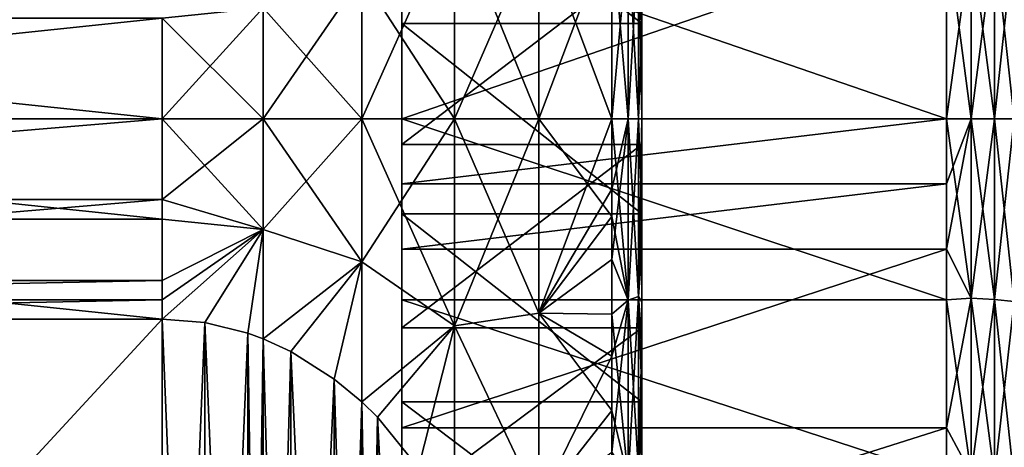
# Model space of a CAD drawing. Header units: metres. Extents: x -82 to 67, y -109 to 109.
# Tile 194 of 216: x -39.21 to -31, y 73.76 to 77.32. Entities that reach past the tile are written whole.
import ezdxf

# ---------------------------------------------------------------- set-up
doc = ezdxf.new("R2010")
doc.units = ezdxf.units.M
doc.layers.add('solid_21_382_010_XXX', color=7, linetype='CONTINUOUS')

msp = doc.modelspace()

# ---------------------------------------------------------------- linework, layer by layer
at = {"layer": 'solid_21_382_010_XXX'}
for points in [[(-36.02, 78.858688, -28.765759), (-34.02, 78.858803, -28.765785), (-34.02, 77.292244, -28.529648)], [(-36.02, 77.292168, -28.529642), (-36.02, 78.858688, -28.765759), (-34.02, 77.292244, -28.529648)], [(-36.02, 78.061577, -28.739521), (-36.02, 78.858688, -28.765759), (-36.02, 77.292168, -28.529642)], [(-34.02, 77.292244, -28.529648), (-34.02, 78.858803, -28.765785), (-34.02, 78.079147, -28.572021)], [(-36.355373, 77.691711, -51.758797), (-35.582645, 78.226158, -51.344624), (-35.582645, 76.500084, -51.465698)], [(-35.582645, 78.226112, -26.85537), (-36.355373, 76.5, -26.385233), (-35.582645, 76.5, -26.734303)], [(-35.582645, 78.226112, -26.85537), (-36.355373, 77.691673, -26.4412), (-36.355373, 76.5, -26.385233)], [(-35.582645, 78.226158, -51.344624), (-34.880013, 76.500084, -50.991077), (-35.582645, 76.500084, -51.465698)], [(-34.880013, 78.119247, -50.88031), (-34.880013, 76.500084, -50.991077), (-35.582645, 78.226158, -51.344624)], [(-34.880013, 78.119164, -27.319677), (-35.582645, 78.226112, -26.85537), (-35.582645, 76.5, -26.734303)], [(-31.48188, 78.061592, -28.739525), (-36.02, 78.061577, -28.739521), (-36.02, 76.5, -28.622499)], [(-31.48188, 76.5, -28.622499), (-31.48188, 78.061592, -28.739525), (-36.02, 76.5, -28.622499)], [(-36.02, 76.5, -28.622499), (-36.02, 78.061577, -28.739521), (-36.02, 77.292168, -28.529642)], [(-36.02, 78.061569, -49.46048), (-36.02, 76.5, -49.577499), (-36.02, 77.813576, -49.61829)], [(-31.48188, 76.499985, -49.577499), (-36.02, 76.5, -49.577499), (-36.02, 78.061569, -49.46048)], [(-31.48188, 78.061508, -49.460487), (-31.48188, 76.499985, -49.577499), (-36.02, 78.061569, -49.46048)], [(-34.880013, 78.119164, -27.319677), (-35.582645, 76.5, -26.734303), (-34.880013, 76.5, -27.208923)], [(-34.880013, 78.119247, -50.88031), (-34.269932, 76.500076, -50.407112), (-34.880013, 76.500084, -50.991077)], [(-34.27, 78.106552, -50.292477), (-34.269932, 76.500076, -50.407112), (-34.880013, 78.119247, -50.88031)], [(-34.27, 78.106476, -27.907513), (-34.880013, 78.119164, -27.319677), (-34.880013, 76.5, -27.208923)], [(-34.27, 78.106476, -27.907513), (-34.880013, 76.5, -27.208923), (-34.269932, 76.5, -27.792887)], [(-34.133831, 76.500076, -50.209114), (-34.269932, 76.500076, -50.407112), (-34.27, 78.106552, -50.292477)], [(-34.133831, 78.012764, -50.105633), (-34.133831, 76.500076, -50.209114), (-34.27, 78.106552, -50.292477)], [(-34.133831, 78.012688, -28.094357), (-34.27, 78.106476, -27.907513), (-34.269932, 76.5, -27.792887)], [(-34.02, 77.288582, -28.483498), (-34.02, 78.079147, -28.572021), (-34.048801, 77.98204, -28.317356)], [(-34.02, 78.079124, -49.627983), (-34.02, 77.288589, -49.716503), (-34.048801, 77.982117, -49.882633)], [(-34.02, 77.292244, -28.529648), (-34.02, 78.079147, -28.572021), (-34.02, 77.288582, -28.483498)], [(-34.02, 77.813583, -49.61829), (-34.02, 77.288589, -49.716503), (-34.02, 78.079124, -49.627983)], [(-31.274818, 77.994987, -28.702162), (-31.48188, 78.061592, -28.739525), (-31.48188, 76.5, -28.622499)], [(-31.274818, 76.499924, -49.604763), (-31.48188, 76.499985, -49.577499), (-31.48188, 78.061508, -49.460487)], [(-31.274818, 77.994911, -49.497849), (-31.274818, 76.499924, -49.604763), (-31.48188, 78.061508, -49.460487)], [(-34.133831, 76.5, -27.990887), (-34.133831, 78.012688, -28.094357), (-34.269932, 76.5, -27.792887)], [(-34.048801, 76.500076, -49.984016), (-34.133831, 76.500076, -50.209114), (-34.133831, 78.012764, -50.105633)], [(-34.048801, 77.982117, -49.882633), (-34.048801, 76.500076, -49.984016), (-34.133831, 78.012764, -50.105633)], [(-34.048801, 77.98204, -28.317356), (-34.133831, 78.012688, -28.094357), (-34.133831, 76.5, -27.990887)], [(-34.048801, 77.98204, -28.317356), (-34.133831, 76.5, -27.990887), (-34.048801, 76.5, -28.215982)], [(-34.02, 76.5, -49.745609), (-34.048801, 76.500076, -49.984016), (-34.048801, 77.982117, -49.882633)], [(-34.02, 77.288589, -49.716503), (-34.02, 76.5, -49.745609), (-34.048801, 77.982117, -49.882633)], [(-34.02, 77.288582, -28.483498), (-34.048801, 77.98204, -28.317356), (-34.048801, 76.5, -28.215982)], [(-31.274818, 77.994987, -28.702162), (-31.48188, 76.5, -28.622499), (-31.274818, 76.5, -28.59524)], [(-31.081686, 78.006378, -28.622948), (-31.274818, 76.5, -28.59524), (-31.081686, 76.5, -28.515209)], [(-31.274818, 77.994987, -28.702162), (-31.274818, 76.5, -28.59524), (-31.081686, 78.006378, -28.622948)], [(-31.274818, 77.994911, -49.497849), (-31.081686, 78.006302, -49.577065), (-31.081686, 76.499924, -49.684792)], [(-31.274818, 77.994911, -49.497849), (-31.081686, 76.499924, -49.684792), (-31.274818, 76.499924, -49.604763)], [(-30.915884, 78.024498, -28.496908), (-31.081686, 76.5, -28.515209), (-30.915884, 76.5, -28.387875)], [(-31.081686, 78.006378, -28.622948), (-31.081686, 76.5, -28.515209), (-30.915884, 78.024498, -28.496908)], [(-31.081686, 78.006302, -49.577065), (-30.915884, 78.024422, -49.703102), (-30.915884, 76.499924, -49.812126)], [(-31.081686, 78.006302, -49.577065), (-30.915884, 76.499924, -49.812126), (-31.081686, 76.499924, -49.684792)], [(-36.02, 76.283646, -49.697788), (-34.02, 76.283646, -49.697788), (-34.02, 77.813583, -49.61829)], [(-36.02, 77.813576, -49.61829), (-36.02, 76.283646, -49.697788), (-34.02, 77.813583, -49.61829)], [(-36.02, 76.5, -49.577499), (-36.02, 76.283646, -49.697788), (-36.02, 77.813576, -49.61829)], [(-34.02, 77.813583, -49.61829), (-34.02, 76.283646, -49.697788), (-34.02, 77.288589, -49.716503)], [(-37.175976, 77.423599, -51.995213), (-36.355373, 77.691711, -51.758797), (-36.355373, 76.500092, -51.814766)], [(-36.355373, 77.691673, -26.4412), (-37.175976, 76.5, -26.171753), (-36.355373, 76.5, -26.385233)], [(-36.355373, 77.691673, -26.4412), (-37.175976, 77.423553, -26.204782), (-37.175976, 76.5, -26.171753)], [(-36.355373, 77.691711, -51.758797), (-35.582645, 76.500084, -51.465698), (-36.355373, 76.500092, -51.814766)], [(-37.175976, 77.423599, -51.995213), (-37.175976, 76.500092, -52.028248), (-38.02, 77.336746, -52.073044)], [(-37.175976, 77.423553, -26.204782), (-38.02, 77.336731, -26.126955), (-38.02, 76.5, -26.1)], [(-37.175976, 77.423553, -26.204782), (-38.02, 76.5, -26.1), (-37.175976, 76.5, -26.171753)], [(-37.175976, 77.423599, -51.995213), (-36.355373, 76.500092, -51.814766), (-37.175976, 76.500092, -52.028248)], [(-38.02, 77.336746, -52.073044), (-38.02, 76.500046, -52.099998), (-46.02, 77.336678, -52.073048)], [(-38.02, 77.336731, -26.126955), (-46.02, 77.336731, -26.126955), (-46.02, 76.5, -26.1)], [(-38.02, 76.5, -26.1), (-38.02, 77.336731, -26.126955), (-46.02, 76.5, -26.1)], [(-38.02, 76.500046, -52.099998), (-46.02, 76.5, -52.099998), (-46.02, 77.336678, -52.073048)], [(-37.175976, 76.500092, -52.028248), (-38.02, 76.500046, -52.099998), (-38.02, 77.336746, -52.073044)], [(-36.02, 77.292168, -28.529642), (-34.02, 77.292244, -28.529648), (-34.02, 75.707832, -28.529642)], [(-36.02, 75.707756, -28.529648), (-36.02, 77.292168, -28.529642), (-34.02, 75.707832, -28.529642)], [(-36.02, 74.141197, -28.765785), (-36.02, 77.292168, -28.529642), (-36.02, 75.707756, -28.529648)], [(-36.02, 75.956306, -28.636616), (-36.02, 77.292168, -28.529642), (-36.02, 74.141197, -28.765785)], [(-36.02, 75.956306, -28.636616), (-36.02, 76.5, -28.622499), (-36.02, 77.292168, -28.529642)], [(-34.02, 77.288582, -28.483498), (-34.048801, 76.5, -28.215982), (-34.02, 76.500008, -28.454391)], [(-34.02, 77.292244, -28.529648), (-34.02, 77.288582, -28.483498), (-34.02, 76.500008, -28.454391)], [(-34.02, 77.292244, -28.529648), (-34.02, 76.500008, -28.454391), (-34.02, 75.947578, -28.468575)], [(-34.02, 75.707832, -28.529642), (-34.02, 77.292244, -28.529648), (-34.02, 75.947578, -28.468575)], [(-34.02, 76.283646, -49.697788), (-34.02, 76.5, -49.745609), (-34.02, 77.288589, -49.716503)], [(-38.02, 76.500046, -52.099998), (-38.02, 75.663322, -52.073048), (-46.02, 76.5, -52.099998)], [(-38.02, 76.5, -26.1), (-46.02, 76.5, -26.1), (-46.02, 75.825409, -26.117514)], [(-38.02, 75.663322, -52.073048), (-46.02, 75.663269, -52.073044), (-46.02, 76.5, -52.099998)], [(-38.02, 75.825409, -26.117516), (-38.02, 76.5, -26.1), (-46.02, 75.825409, -26.117514)], [(-37.175976, 75.576492, -51.99522), (-38.02, 76.500046, -52.099998), (-37.175976, 76.500092, -52.028248)], [(-37.175976, 75.576492, -51.99522), (-38.02, 75.663322, -52.073048), (-38.02, 76.500046, -52.099998)], [(-37.175976, 76.5, -26.171753), (-38.02, 76.5, -26.1), (-38.02, 75.825409, -26.117516)], [(-37.175976, 75.576447, -26.204782), (-37.175976, 76.5, -26.171753), (-38.02, 75.825409, -26.117516)], [(-37.175976, 76.500092, -52.028248), (-36.355373, 76.500092, -51.814766), (-36.355377, 75.30838, -51.758804)], [(-37.175976, 75.576492, -51.99522), (-37.175976, 76.500092, -52.028248), (-36.355377, 75.30838, -51.758804)], [(-36.355373, 76.5, -26.385233), (-37.175976, 76.5, -26.171753), (-37.175976, 75.576447, -26.204782)], [(-36.355377, 75.308334, -26.441198), (-36.355373, 76.5, -26.385233), (-37.175976, 75.576447, -26.204782)], [(-36.355377, 75.30838, -51.758804), (-36.355373, 76.500092, -51.814766), (-35.582649, 74.773941, -51.344643)], [(-35.582645, 76.5, -26.734303), (-36.355373, 76.5, -26.385233), (-36.355377, 75.308334, -26.441198)], [(-35.582649, 74.773895, -26.855366), (-35.582645, 76.5, -26.734303), (-36.355377, 75.308334, -26.441198)], [(-36.355373, 76.500092, -51.814766), (-35.582645, 76.500084, -51.465698), (-35.582649, 74.773941, -51.344643)], [(-36.02, 76.5, -49.577499), (-36.02, 74.758179, -49.555912), (-36.02, 76.283646, -49.697788)], [(-36.02, 74.989647, -49.468067), (-36.02, 74.758179, -49.555912), (-36.02, 76.5, -49.577499)], [(-31.48188, 74.989639, -49.468067), (-36.02, 74.989647, -49.468067), (-36.02, 76.5, -49.577499)], [(-31.48188, 74.989639, -49.468067), (-36.02, 76.5, -49.577499), (-31.48188, 76.499985, -49.577499)], [(-31.48188, 76.5, -28.622499), (-36.02, 76.5, -28.622499), (-36.02, 75.956306, -28.636616)], [(-31.48188, 75.956306, -28.636616), (-31.48188, 76.5, -28.622499), (-36.02, 75.956306, -28.636616)], [(-35.582649, 74.773941, -51.344643), (-35.582645, 76.500084, -51.465698), (-34.880013, 74.880913, -50.880333)], [(-34.880013, 76.5, -27.208923), (-35.582645, 76.5, -26.734303), (-35.582649, 74.773895, -26.855366)], [(-34.880013, 74.880829, -27.319677), (-34.880013, 76.5, -27.208923), (-35.582649, 74.773895, -26.855366)], [(-35.582645, 76.500084, -51.465698), (-34.880013, 76.500084, -50.991077), (-34.880013, 74.880913, -50.880333)], [(-34.270004, 75.685234, -50.3778), (-34.880013, 74.880913, -50.880333), (-34.880013, 76.500084, -50.991077)], [(-34.269932, 76.500076, -50.407112), (-34.270004, 75.685234, -50.3778), (-34.880013, 76.500084, -50.991077)], [(-34.269932, 76.5, -27.792887), (-34.880013, 76.5, -27.208923), (-34.880013, 74.880829, -27.319677)], [(-34.270008, 75.913254, -27.808035), (-34.269932, 76.5, -27.792887), (-34.880013, 74.880829, -27.319677)], [(-34.133831, 76.5, -27.990887), (-34.269932, 76.5, -27.792887), (-34.270008, 75.913254, -27.808035)], [(-34.133831, 76.5, -27.990887), (-34.270008, 75.913254, -27.808035), (-34.269932, 75.328094, -27.853781)], [(-34.133831, 74.987381, -50.105652), (-34.270004, 75.685234, -50.3778), (-34.269932, 76.500076, -50.407112)], [(-34.133831, 74.987381, -50.105652), (-34.269932, 76.500076, -50.407112), (-34.133831, 76.500076, -50.209114)], [(-34.133831, 74.987305, -28.094357), (-34.133831, 76.5, -27.990887), (-34.269932, 75.328094, -27.853781)], [(-34.048801, 75.018036, -49.882652), (-34.133831, 76.500076, -50.209114), (-34.048801, 76.500076, -49.984016)], [(-34.048801, 75.018036, -49.882652), (-34.133831, 74.987381, -50.105652), (-34.133831, 76.500076, -50.209114)], [(-34.133831, 74.987305, -28.094357), (-34.048801, 76.5, -28.215982), (-34.133831, 76.5, -27.990887)], [(-34.048801, 75.01796, -28.317356), (-34.048801, 76.5, -28.215982), (-34.133831, 74.987305, -28.094357)], [(-34.02, 75.737602, -49.718414), (-34.048801, 76.500076, -49.984016), (-34.02, 76.5, -49.745609)], [(-34.02, 75.737602, -49.718414), (-34.048801, 75.018036, -49.882652), (-34.048801, 76.500076, -49.984016)], [(-34.048801, 75.01796, -28.317356), (-34.02, 76.500008, -28.454391), (-34.048801, 76.5, -28.215982)], [(-34.02, 75.947578, -28.468575), (-34.02, 76.500008, -28.454391), (-34.048801, 75.01796, -28.317356)], [(-34.02, 76.283646, -49.697788), (-34.02, 75.737602, -49.718414), (-34.02, 76.5, -49.745609)], [(-31.274818, 76.5, -28.59524), (-31.48188, 76.5, -28.622499), (-31.48188, 75.956306, -28.636616)], [(-31.274818, 76.5, -28.59524), (-31.48188, 75.956306, -28.636616), (-31.48188, 75.414078, -28.678926)], [(-31.274818, 75.00502, -28.702162), (-31.274818, 76.5, -28.59524), (-31.48188, 75.414078, -28.678926)], [(-31.274818, 75.004944, -49.497829), (-31.48188, 74.989639, -49.468067), (-31.48188, 76.499985, -49.577499)], [(-31.274818, 75.004944, -49.497829), (-31.48188, 76.499985, -49.577499), (-31.274818, 76.499924, -49.604763)], [(-31.274818, 75.00502, -28.702162), (-31.081686, 74.993629, -28.622946), (-31.081686, 76.5, -28.515209)], [(-31.274818, 75.00502, -28.702162), (-31.081686, 76.5, -28.515209), (-31.274818, 76.5, -28.59524)], [(-31.274818, 76.499924, -49.604763), (-31.081686, 76.499924, -49.684792), (-31.081686, 74.993553, -49.577042)], [(-31.274818, 75.004944, -49.497829), (-31.274818, 76.499924, -49.604763), (-31.081686, 74.993553, -49.577042)], [(-31.081686, 74.993629, -28.622946), (-30.915884, 74.97551, -28.496908), (-30.915884, 76.5, -28.387875)], [(-31.081686, 74.993629, -28.622946), (-30.915884, 76.5, -28.387875), (-31.081686, 76.5, -28.515209)], [(-31.081686, 76.499924, -49.684792), (-30.915884, 76.499924, -49.812126), (-30.915884, 74.975433, -49.703083)], [(-31.081686, 74.993553, -49.577042), (-31.081686, 76.499924, -49.684792), (-30.915884, 74.975433, -49.703083)], [(-36.02, 74.758179, -49.555912), (-34.02, 74.758179, -49.555912), (-34.02, 76.283646, -49.697788)], [(-36.02, 76.283646, -49.697788), (-36.02, 74.758179, -49.555912), (-34.02, 76.283646, -49.697788)], [(-34.02, 76.283646, -49.697788), (-34.02, 74.758179, -49.555912), (-34.02, 75.737602, -49.718414)], [(-36.02, 75.414078, -28.678926), (-36.02, 75.956306, -28.636616), (-36.02, 74.141197, -28.765785)], [(-31.48188, 75.956306, -28.636616), (-36.02, 75.956306, -28.636616), (-36.02, 75.414078, -28.678926)], [(-31.48188, 75.414078, -28.678926), (-31.48188, 75.956306, -28.636616), (-36.02, 75.414078, -28.678926)], [(-34.02, 75.396652, -28.511723), (-34.02, 75.947578, -28.468575), (-34.048801, 75.01796, -28.317356)], [(-34.02, 75.707832, -28.529642), (-34.02, 75.947578, -28.468575), (-34.02, 75.396652, -28.511723)], [(-34.269932, 75.328094, -27.853781), (-34.270008, 75.913254, -27.808035), (-34.880013, 74.880829, -27.319677)], [(-38.02, 75.825409, -26.117516), (-46.02, 75.825409, -26.117514), (-46.02, 75.152641, -26.170012)], [(-38.02, 75.152634, -26.170012), (-38.02, 75.825409, -26.117516), (-46.02, 75.152641, -26.170012)], [(-37.175976, 75.576447, -26.204782), (-38.02, 75.825409, -26.117516), (-38.02, 75.152634, -26.170012)], [(-36.02, 75.707756, -28.529648), (-34.02, 75.707832, -28.529642), (-34.02, 74.141312, -28.765759)], [(-36.02, 74.141197, -28.765785), (-36.02, 75.707756, -28.529648), (-34.02, 74.141312, -28.765759)], [(-34.270004, 75.685234, -50.3778), (-34.27, 74.872482, -50.289448), (-34.880013, 74.880913, -50.880333)], [(-34.133831, 74.987381, -50.105652), (-34.27, 74.872482, -50.289448), (-34.270004, 75.685234, -50.3778)], [(-34.02, 75.737602, -49.718414), (-34.02, 74.972832, -49.635643), (-34.048801, 75.018036, -49.882652)], [(-34.02, 74.758179, -49.555912), (-34.02, 74.972832, -49.635643), (-34.02, 75.737602, -49.718414)], [(-34.02, 75.707832, -28.529642), (-34.02, 75.396652, -28.511723), (-34.02, 74.641167, -28.61779)], [(-34.02, 74.141312, -28.765759), (-34.02, 75.707832, -28.529642), (-34.02, 74.641167, -28.61779)], [(-38.02, 75.663322, -52.073048), (-38.02, 74.83004, -51.992252), (-46.02, 75.663269, -52.073044)], [(-38.02, 74.83004, -51.992252), (-46.02, 74.83004, -51.992252), (-46.02, 75.663269, -52.073044)], [(-37.175976, 75.576492, -51.99522), (-38.02, 74.83004, -51.992252), (-38.02, 75.663322, -52.073048)], [(-37.175976, 75.576492, -51.99522), (-37.663734, 74.80143, -51.975735), (-38.02, 74.83004, -51.992252)], [(-37.175976, 75.576447, -26.204782), (-38.02, 75.152634, -26.170012), (-38.02, 74.991203, -26.187853)], [(-37.175976, 75.576447, -26.204782), (-38.02, 74.991203, -26.187853), (-38.02, 74.830032, -26.20775)], [(-37.175976, 75.576447, -26.204782), (-38.02, 74.830032, -26.20775), (-37.663731, 74.80143, -26.224264)], [(-37.175976, 75.576492, -51.99522), (-37.305885, 74.713371, -51.924896), (-37.663734, 74.80143, -51.975735)], [(-37.175976, 75.576447, -26.204782), (-37.663731, 74.80143, -26.224264), (-37.305874, 74.713371, -26.275105)], [(-37.175976, 75.576492, -51.99522), (-37.176815, 74.666229, -51.897675), (-37.305885, 74.713371, -51.924896)], [(-37.175976, 75.576447, -26.204782), (-37.305874, 74.713371, -26.275105), (-37.176815, 74.666229, -26.302324)], [(-37.175976, 75.576492, -51.99522), (-36.355377, 75.30838, -51.758804), (-37.176815, 74.666229, -51.897675)], [(-36.355377, 75.308334, -26.441198), (-37.175976, 75.576447, -26.204782), (-37.176815, 74.666229, -26.302324)], [(-36.02, 73.923203, -28.944305), (-36.02, 75.414078, -28.678926), (-36.02, 74.141197, -28.765785)], [(-31.48188, 75.414078, -28.678926), (-36.02, 75.414078, -28.678926), (-36.02, 73.923203, -28.944305)], [(-31.48188, 73.92321, -28.944305), (-31.48188, 75.414078, -28.678926), (-36.02, 73.923203, -28.944305)], [(-34.02, 74.641167, -28.61779), (-34.02, 75.396652, -28.511723), (-34.048801, 75.01796, -28.317356)], [(-31.274818, 75.00502, -28.702162), (-31.48188, 75.414078, -28.678926), (-31.48188, 73.92321, -28.944305)], [(-36.355377, 75.30838, -51.758804), (-36.945511, 74.55986, -51.836266), (-37.176815, 74.666229, -51.897675)], [(-36.355377, 75.308334, -26.441198), (-37.176815, 74.666229, -26.302324), (-36.945499, 74.559853, -26.363739)], [(-36.355377, 75.30838, -51.758804), (-36.583794, 74.330704, -51.703964), (-36.945511, 74.55986, -51.836266)], [(-36.355377, 75.308334, -26.441198), (-36.945499, 74.559853, -26.363739), (-36.583782, 74.330696, -26.49604)], [(-36.355377, 75.30838, -51.758804), (-36.355591, 74.140129, -51.593933), (-36.583794, 74.330704, -51.703964)], [(-36.355377, 75.308334, -26.441198), (-36.583782, 74.330696, -26.49604), (-36.355595, 74.140129, -26.606066)], [(-35.582649, 74.773895, -26.855366), (-36.355377, 75.308334, -26.441198), (-36.355595, 74.140129, -26.606066)], [(-36.355377, 75.30838, -51.758804), (-35.582649, 74.773941, -51.344643), (-36.355591, 74.140129, -51.593933)], [(-34.270004, 74.520676, -27.967394), (-34.269932, 75.328094, -27.853781), (-34.880013, 74.880829, -27.319677)], [(-34.133831, 74.987305, -28.094357), (-34.269932, 75.328094, -27.853781), (-34.270004, 74.520676, -27.967394)], [(-38.02, 75.152634, -26.170012), (-46.02, 75.152641, -26.170012), (-46.02, 74.991211, -26.187853)], [(-38.02, 74.991203, -26.187853), (-38.02, 75.152634, -26.170012), (-46.02, 74.991211, -26.187853)], [(-38.02, 74.991203, -26.187853), (-46.02, 74.991211, -26.187853), (-46.02, 74.830032, -26.20775)], [(-38.02, 74.830032, -26.20775), (-38.02, 74.991203, -26.187853), (-46.02, 74.830032, -26.20775)], [(-36.02, 74.989647, -49.468067), (-36.02, 73.269211, -49.195641), (-36.02, 74.758179, -49.555912)], [(-36.02, 74.989647, -49.468067), (-36.02, 73.510864, -49.142059), (-36.02, 73.269211, -49.195641)], [(-31.48188, 73.510841, -49.142059), (-36.02, 73.510864, -49.142059), (-36.02, 74.989647, -49.468067)], [(-31.48188, 74.989639, -49.468067), (-31.48188, 73.510841, -49.142059), (-36.02, 74.989647, -49.468067)], [(-34.133831, 74.987305, -28.094357), (-34.270004, 74.520676, -27.967394), (-34.27, 73.721458, -28.139515)], [(-34.133831, 74.987381, -50.105652), (-34.133831, 73.502869, -49.797176), (-34.27, 74.872482, -50.289448)], [(-34.133831, 73.502792, -28.402843), (-34.133831, 74.987305, -28.094357), (-34.27, 73.721458, -28.139515)], [(-34.048801, 75.018036, -49.882652), (-34.048801, 73.563591, -49.580429), (-34.133831, 74.987381, -50.105652)], [(-34.048801, 75.01796, -28.317356), (-34.133831, 74.987305, -28.094357), (-34.133831, 73.502792, -28.402843)], [(-34.048801, 73.563522, -28.619593), (-34.048801, 75.01796, -28.317356), (-34.133831, 73.502792, -28.402843)], [(-34.048801, 73.563591, -49.580429), (-34.133831, 73.502869, -49.797176), (-34.133831, 74.987381, -50.105652)], [(-34.02, 74.213928, -49.497398), (-34.048801, 73.563591, -49.580429), (-34.048801, 75.018036, -49.882652)], [(-34.02, 74.972832, -49.635643), (-34.02, 74.213928, -49.497398), (-34.048801, 75.018036, -49.882652)], [(-34.02, 74.641167, -28.61779), (-34.048801, 75.01796, -28.317356), (-34.048801, 73.563522, -28.619593)], [(-34.02, 74.758179, -49.555912), (-34.02, 74.213928, -49.497398), (-34.02, 74.972832, -49.635643)], [(-31.274818, 75.00502, -28.702162), (-31.48188, 73.92321, -28.944305), (-31.274818, 73.540474, -29.020754)], [(-31.274818, 73.540405, -49.179226), (-31.48188, 74.989639, -49.468067), (-31.274818, 75.004944, -49.497829)], [(-31.274818, 73.540405, -49.179226), (-31.48188, 73.510841, -49.142059), (-31.48188, 74.989639, -49.468067)], [(-31.274818, 75.00502, -28.702162), (-31.274818, 73.540474, -29.020754), (-31.081686, 74.993629, -28.622946)], [(-31.274818, 75.004944, -49.497829), (-31.081686, 74.993553, -49.577042), (-31.081686, 73.517853, -49.256016)], [(-31.274818, 73.540405, -49.179226), (-31.274818, 75.004944, -49.497829), (-31.081686, 73.517853, -49.256016)], [(-31.274818, 73.540474, -29.020754), (-31.081686, 73.517929, -28.943964), (-31.081686, 74.993629, -28.622946)], [(-31.081686, 74.993629, -28.622946), (-31.081686, 73.517929, -28.943964), (-30.915884, 74.97551, -28.496908)], [(-31.081686, 74.993553, -49.577042), (-30.915884, 74.975433, -49.703083), (-30.915884, 73.481979, -49.378189)], [(-31.081686, 73.517853, -49.256016), (-31.081686, 74.993553, -49.577042), (-30.915884, 73.481979, -49.378189)], [(-31.081686, 73.517929, -28.943964), (-30.915884, 73.482056, -28.821789), (-30.915884, 74.97551, -28.496908)], [(-35.582649, 74.773941, -51.344643), (-34.880013, 74.880913, -50.880333), (-34.880013, 73.291901, -50.550144)], [(-34.880013, 73.291817, -27.649879), (-34.880013, 74.880829, -27.319677), (-35.582649, 74.773895, -26.855366)], [(-34.27, 74.06752, -50.142445), (-34.880013, 73.291901, -50.550144), (-34.880013, 74.880913, -50.880333)], [(-34.27, 74.872482, -50.289448), (-34.27, 74.06752, -50.142445), (-34.880013, 74.880913, -50.880333)], [(-34.270004, 74.520676, -27.967394), (-34.880013, 74.880829, -27.319677), (-34.880013, 73.291817, -27.649879)], [(-34.133831, 73.502869, -49.797176), (-34.27, 74.06752, -50.142445), (-34.27, 74.872482, -50.289448)], [(-38.02, 74.83004, -51.992252), (-46.02, 66.169891, -46.992317), (-46.02, 74.83004, -51.992252)], [(-38.02, 66.169891, -46.992317), (-46.02, 66.169891, -46.992317), (-38.02, 74.83004, -51.992252)], [(-38.02, 66.169815, -31.207727), (-46.02, 74.830032, -26.20775), (-46.02, 66.169815, -31.207727)], [(-38.02, 66.169815, -31.207727), (-38.02, 74.830032, -26.20775), (-46.02, 74.830032, -26.20775)], [(-37.663734, 74.80143, -51.975735), (-38.02, 66.169891, -46.992317), (-38.02, 74.83004, -51.992252)], [(-37.663746, 66.19857, -31.191128), (-38.02, 74.830032, -26.20775), (-38.02, 66.169815, -31.207727)], [(-37.663746, 66.19857, -31.191128), (-37.663731, 74.80143, -26.224264), (-38.02, 74.830032, -26.20775)], [(-37.663734, 74.80143, -51.975735), (-37.663738, 66.19857, -47.008873), (-38.02, 66.169891, -46.992317)], [(-37.663746, 66.19857, -31.191128), (-37.305897, 66.286621, -31.140289), (-37.663731, 74.80143, -26.224264)], [(-37.663734, 74.80143, -51.975735), (-37.305885, 74.713371, -51.924896), (-37.663738, 66.19857, -47.008873)], [(-37.305897, 66.286621, -31.140289), (-37.305874, 74.713371, -26.275105), (-37.663731, 74.80143, -26.224264)], [(-35.582649, 74.773895, -26.855366), (-36.355595, 74.140129, -26.606066), (-36.224743, 74.011665, -26.680235)], [(-35.582649, 74.773941, -51.344643), (-36.224758, 74.011681, -51.519772), (-36.355591, 74.140129, -51.593933)], [(-35.582649, 74.773941, -51.344643), (-35.880833, 73.59024, -51.276459), (-36.224758, 74.011681, -51.519772)], [(-35.582649, 74.773895, -26.855366), (-36.224743, 74.011665, -26.680235), (-35.880806, 73.590202, -26.923565)], [(-35.582649, 74.773941, -51.344643), (-35.582024, 73.0839, -50.984119), (-35.880833, 73.59024, -51.276459)], [(-35.582649, 74.773895, -26.855366), (-35.880806, 73.590202, -26.923565), (-35.582024, 73.0839, -27.215881)], [(-35.582649, 74.773941, -51.344643), (-34.880013, 73.291901, -50.550144), (-35.582024, 73.0839, -50.984119)], [(-34.880013, 73.291817, -27.649879), (-35.582649, 74.773895, -26.855366), (-35.582024, 73.0839, -27.215881)], [(-37.305885, 74.713371, -51.924896), (-37.305882, 66.286629, -47.059715), (-37.663738, 66.19857, -47.008873)], [(-37.305897, 66.286621, -31.140289), (-37.176815, 66.333771, -31.113068), (-37.305874, 74.713371, -26.275105)], [(-37.305885, 74.713371, -51.924896), (-37.176815, 74.666229, -51.897675), (-37.305882, 66.286629, -47.059715)], [(-37.176815, 66.333771, -31.113068), (-37.176815, 74.666229, -26.302324), (-37.305874, 74.713371, -26.275105)], [(-36.02, 73.269211, -49.195641), (-34.02, 73.269211, -49.195644), (-34.02, 74.758179, -49.555912)], [(-36.02, 74.758179, -49.555912), (-36.02, 73.269211, -49.195641), (-34.02, 74.758179, -49.555912)], [(-34.02, 74.758179, -49.555912), (-34.02, 73.269211, -49.195644), (-34.02, 74.213928, -49.497398)], [(-37.176815, 74.666229, -51.897675), (-37.176815, 66.333771, -47.086933), (-37.305882, 66.286629, -47.059715)], [(-37.176815, 74.666229, -51.897675), (-36.945511, 74.55986, -51.836266), (-37.176815, 66.333771, -47.086933)], [(-36.945522, 66.44014, -31.051659), (-36.945499, 74.559853, -26.363739), (-37.176815, 74.666229, -26.302324)], [(-37.176815, 66.333771, -31.113068), (-36.945522, 66.44014, -31.051659), (-37.176815, 74.666229, -26.302324)], [(-34.02, 73.889099, -28.779381), (-34.02, 74.641167, -28.61779), (-34.048801, 73.563522, -28.619593)], [(-34.02, 74.141312, -28.765759), (-34.02, 74.641167, -28.61779), (-34.02, 73.889099, -28.779381)], [(-36.945511, 74.55986, -51.836266), (-36.945507, 66.440147, -47.148346), (-37.176815, 66.333771, -47.086933)], [(-36.945522, 66.44014, -31.051659), (-36.583805, 66.669289, -30.919359), (-36.945499, 74.559853, -26.363739)], [(-36.945511, 74.55986, -51.836266), (-36.583794, 74.330704, -51.703964), (-36.945507, 66.440147, -47.148346)], [(-36.583805, 66.669289, -30.919359), (-36.583782, 74.330696, -26.49604), (-36.945499, 74.559853, -26.363739)], [(-34.27, 73.721458, -28.139515), (-34.270004, 74.520676, -27.967394), (-34.880013, 73.291817, -27.649879)], [(-36.583794, 74.330704, -51.703964), (-36.58379, 66.669296, -47.280647), (-36.945507, 66.440147, -47.148346)], [(-36.583805, 66.669289, -30.919359), (-36.355591, 66.859871, -30.809324), (-36.583782, 74.330696, -26.49604)], [(-36.583794, 74.330704, -51.703964), (-36.355591, 74.140129, -51.593933), (-36.58379, 66.669296, -47.280647)], [(-36.355591, 66.859871, -30.809324), (-36.355595, 74.140129, -26.606066), (-36.583782, 74.330696, -26.49604)], [(-34.02, 74.213928, -49.497398), (-34.02, 73.467979, -49.304848), (-34.048801, 73.563591, -49.580429)], [(-34.02, 73.269211, -49.195644), (-34.02, 73.467979, -49.304848), (-34.02, 74.213928, -49.497398)], [(-36.355591, 74.140129, -51.593933), (-36.355595, 66.859871, -47.390675), (-36.58379, 66.669296, -47.280647)], [(-36.355591, 74.140129, -51.593933), (-36.224758, 74.011681, -51.519772), (-36.355595, 66.859871, -47.390675)], [(-36.22477, 66.988312, -30.73517), (-36.224743, 74.011665, -26.680235), (-36.355595, 74.140129, -26.606066)], [(-36.355591, 66.859871, -30.809324), (-36.22477, 66.988312, -30.73517), (-36.355595, 74.140129, -26.606066)], [(-36.02, 74.141197, -28.765785), (-34.02, 74.141312, -28.765759), (-34.02, 72.627441, -29.232716)], [(-36.02, 72.627357, -29.232748), (-36.02, 74.141197, -28.765785), (-34.02, 72.627441, -29.232716)], [(-36.02, 73.923203, -28.944305), (-36.02, 74.141197, -28.765785), (-36.02, 72.627357, -29.232748)], [(-34.02, 74.141312, -28.765759), (-34.02, 73.889099, -28.779381), (-34.02, 73.148605, -28.995537)], [(-34.02, 72.627441, -29.232716), (-34.02, 74.141312, -28.765759), (-34.02, 73.148605, -28.995537)], [(-34.27, 74.06752, -50.142445), (-34.27, 73.275711, -49.937733), (-34.880013, 73.291901, -50.550144)], [(-34.133831, 73.502869, -49.797176), (-34.27, 73.275711, -49.937733), (-34.27, 74.06752, -50.142445)], [(-36.224758, 74.011681, -51.519772), (-36.224751, 66.988327, -47.46484), (-36.355595, 66.859871, -47.390675)], [(-36.22477, 66.988312, -30.73517), (-35.88084, 67.409744, -30.491858), (-36.224743, 74.011665, -26.680235)], [(-36.224758, 74.011681, -51.519772), (-35.880833, 73.59024, -51.276459), (-36.224751, 66.988327, -47.46484)], [(-35.88084, 67.409744, -30.491858), (-35.880806, 73.590202, -26.923565), (-36.224743, 74.011665, -26.680235)], [(-31.48188, 73.92321, -28.944305), (-36.02, 73.923203, -28.944305), (-36.02, 72.486168, -29.421824)], [(-31.48188, 72.48616, -29.421822), (-31.48188, 73.92321, -28.944305), (-36.02, 72.486168, -29.421824)], [(-36.02, 72.486168, -29.421824), (-36.02, 73.923203, -28.944305), (-36.02, 72.627357, -29.232748)], [(-34.02, 73.148605, -28.995537), (-34.02, 73.889099, -28.779381), (-34.048801, 73.563522, -28.619593)], [(-31.274818, 73.540474, -29.020754), (-31.48188, 73.92321, -28.944305), (-31.48188, 72.48616, -29.421822)]]:
    msp.add_3dface(points, dxfattribs=at)

doc.saveas('drawing.dxf')
